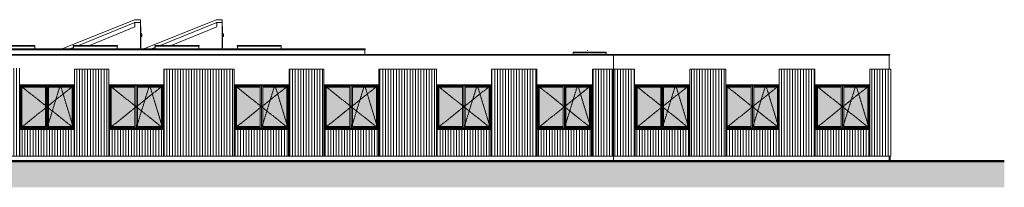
# Model space of a CAD drawing. Header units: millimetres. Extents: x -54722 to 267911, y -1116 to 19261.
# Tile 80 of 92: x 96024 to 132067, y -887 to 5233. Entities that reach past the tile are written whole.
import ezdxf

# ---------------------------------------------------------------- set-up
doc = ezdxf.new("R2010")
doc.units = ezdxf.units.MM
doc.linetypes.add('Centre', pattern=[31.75, 6.35, -4.75, 15.9, -4.75])
for name, color, linetype, lineweight in [('A-DETL-GENF', 92, 'Continuous', 9), ('A-DETL-WIDE', 214, 'Continuous', 50), ('A-FLOR', 192, 'Continuous', 9), ('A-GENM', 13, 'Continuous', 9), ('A-GLAZ', 151, 'Continuous', 9), ('A-WALL', 113, 'Continuous', 9), ('A-WALL-PATT', 111, 'Continuous', 9)]:
    doc.layers.add(name, color=color, linetype=linetype, lineweight=lineweight)
pattern_1 = [(90, (83112.44, 0), (-100, 6e-15), [])]

# ---------------------------------------------------------------- blocks, each defined once
blk = doc.blocks.new('Fenêtre 2 Vantaux - 1750 x 75-1300509-Façade Ouest')
at = {"layer": 'A-GLAZ'}
for p, q in [((29297, 4982), (29289, 4982)), ((29297, 4205), (29297, 4982)), ((29300, 4942), (29297, 4942)), ((29300, 4245), (29300, 4942)), ((29302, 4940), (29300, 4942)), ((29302, 4940), (29302, 4247)), ((29302, 4752), (29307, 4752)), ((29302, 4747), (29307, 4747)), ((29302, 4697), (29307, 4697)), ((29302, 4692), (29307, 4692)), ((29307, 4752), (29307, 4747)), ((29307, 4747), (29307, 4697)), ((29326, 4730), (29307, 4730)), ((29325, 4727), (29307, 4727)), ((29319, 4717), (29307, 4717)), ((29317, 4714), (29307, 4714)), ((29307, 4697), (29307, 4692)), ((29317, 4714), (29319, 4717)), ((29324, 4702), (29317, 4714)), ((29319, 4717), (29327, 4703)), ((29324, 4702), (29327, 4703)), ((29324, 4624), (29324, 4702)), ((29325, 4727), (29326, 4730)), ((29337, 4706), (29325, 4727)), ((29340, 4707), (29326, 4730)), ((29327, 4703), (29327, 4624)), ((29337, 4706), (29340, 4707)), ((29337, 4624), (29337, 4706)), ((29340, 4624), (29340, 4707)), ((29324, 4624), (29327, 4624)), ((29324, 4624), (29326, 4622)), ((29327, 4622), (29326, 4622)), ((29327, 4624), (29337, 4624)), ((29327, 4624), (29327, 4622)), ((29336, 4622), (29327, 4622)), ((29337, 4624), (29336, 4622)), ((29338, 4622), (29336, 4622)), ((29337, 4624), (29340, 4624)), ((29338, 4622), (29340, 4624)), ((29289, 4205), (29297, 4205)), ((29300, 4245), (29297, 4245)), ((29302, 4247), (29300, 4245))]:
    blk.add_line(p, q, dxfattribs=at)
blk = doc.blocks.new('Famille 0 - Famille 150x120-1297039-Façade Ouest')
at = {"layer": 'A-GENM'}
for p, q in [((30568, 4453), (30568, 4455)), ((30568, 4453), (30568, 4455)), ((31344, 4429), (31345, 4430)), ((29840, 4298), (31455, 4298)), ((29840, 4273), (29840, 4298)), ((31455, 4273), (29840, 4273)), ((29848, 4165), (29848, 4273)), ((31448, 4165), (31448, 4273)), ((31455, 4273), (31455, 4298))]:
    blk.add_line(p, q, dxfattribs=at)
blk = doc.blocks.new('Famille 0 - Famille 110x110-1193777-Façade Ouest')
at = {"layer": 'A-GENM'}
for p, q in [((42135, 4048), (43350, 4048)), ((42135, 4023), (42135, 4048)), ((43350, 4023), (42135, 4023)), ((42143, 3963), (42143, 4023)), ((42663, 4103), (42663, 4105)), ((42663, 4103), (42663, 4105)), ((43343, 3963), (43343, 4023)), ((43350, 4023), (43350, 4048)), ((43439, 4079), (43440, 4080))]:
    blk.add_line(p, q, dxfattribs=at)
blk = doc.blocks.new('Accrotère R_1 - Accrotère R_1-1333940-Façade Ouest')
at = {"layer": 'A-GENM'}
for p, q in [((-7833, 4135), (-7833, 4165)), ((-7833, 4165), (-1099, 4165)), ((-1099, 4135), (-7833, 4135)), ((-549, 4165), (-239, 4165)), ((311, 4165), (1979, 4165)), ((1979, 4135), (311, 4135)), ((2359, 4165), (2669, 4165)), ((3219, 4165), (34519, 4165)), ((34519, 4135), (3219, 4135)), ((34519, 4135), (34519, 4165)), ((-3645, 3933), (-3645, 3963)), ((20877, 3963), (-3645, 3963)), ((-3645, 3933), (20877, 3933)), ((20877, 3933), (20877, 3963)), ((43627, 3963), (20877, 3963)), ((20877, 3933), (43617, 3933)), ((43627, 3933), (43627, 3963)), ((53731, 3963), (43627, 3963)), ((43627, 3933), (53731, 3933)), ((53731, 3933), (53731, 3963))]:
    blk.add_line(p, q, dxfattribs=at)
blk = doc.blocks.new('2 Vantaux - 200 x 160-1522796-Façade Ouest')
at = {"layer": 'A-GLAZ'}
h = blk.add_hatch(color=256, dxfattribs=at)
h.paths.add_polyline_path([(51951, 1327), (51951, 2773), (51081, 2773), (51081, 1327), (51884, 1327)])
h.paths.add_polyline_path([(52061, 1327), (52921, 1327), (52921, 2773), (52051, 2773), (52051, 1327)])
for p, q in [((50993, 1237), (50993, 2861)), ((50995, 2859), (50993, 2861)), ((50993, 2861), (52998, 2861)), ((50995, 1237), (50995, 2859)), ((52998, 2859), (50995, 2859)), ((51022, 1237), (51022, 2832)), ((51025, 2829), (51022, 2832)), ((51022, 2832), (52980, 2832)), ((51026, 2828), (51025, 2829)), ((51025, 2829), (51025, 1237)), ((51025, 2829), (52977, 2829)), ((51026, 2828), (51026, 1268)), ((52976, 2828), (51026, 2828)), ((51041, 2813), (51041, 1287)), ((51041, 2813), (52961, 2813)), ((51081, 2773), (51077, 2777)), ((51077, 1323), (51077, 2777)), ((51077, 2777), (51955, 2777)), ((51081, 2773), (51081, 1327)), ((51081, 2773), (51951, 2773)), ((51955, 2777), (51951, 2773)), ((51951, 1327), (51951, 2773)), ((51955, 1323), (51955, 2777)), ((52000, 2813), (52000, 1287)), ((52001, 1287), (52001, 2813)), ((52001, 2813), (52001, 1287)), ((52003, 2813), (52003, 1287)), ((52051, 2773), (52047, 2777)), ((52047, 1323), (52047, 2777)), ((52047, 2777), (52925, 2777)), ((52051, 1327), (52051, 2773)), ((52051, 2773), (52921, 2773)), ((52925, 2777), (52921, 2773)), ((52921, 2773), (52921, 1327)), ((52925, 1323), (52925, 2777)), ((52961, 1287), (52961, 2813)), ((52977, 2829), (52976, 2828)), ((52976, 1268), (52976, 2828)), ((52980, 2832), (52977, 2829)), ((52977, 1237), (52977, 2829)), ((52980, 2832), (52980, 1237)), ((50990, 1238), (50993, 1238)), ((50990, 1238), (50990, 1237)), ((52998, 1237), (50990, 1237)), ((50990, 1237), (50990, 1224)), ((50999, 1224), (50990, 1224)), ((50995, 1237), (50993, 1237)), ((51022, 1237), (50995, 1237)), ((51025, 1237), (51022, 1237)), ((51026, 1268), (51025, 1268)), ((52977, 1267), (51025, 1267)), ((51025, 1248), (52977, 1248)), ((52976, 1271), (51026, 1271)), ((51026, 1248), (51026, 1247)), ((52976, 1247), (51026, 1247)), ((51041, 1287), (52961, 1287)), ((51081, 1327), (51077, 1323)), ((51955, 1323), (51077, 1323)), ((51081, 1327), (51951, 1327)), ((51951, 1327), (51955, 1323)), ((52051, 1327), (52047, 1323)), ((52925, 1323), (52047, 1323)), ((52921, 1327), (52051, 1327)), ((52921, 1327), (52925, 1323)), ((52977, 1268), (52976, 1268)), ((52976, 1247), (52976, 1248)), ((52980, 1237), (52977, 1237)), ((52998, 1237), (52980, 1237)), ((52998, 1224), (52983, 1224))]:
    blk.add_line(p, q, dxfattribs=at)
at = {"layer": 'A-GLAZ', "linetype": 'Centre'}
for p, q in [((51033, 2822), (52001, 2053)), ((52971, 2823), (52001, 2053)), ((52003, 1278), (52489, 2853)), ((52489, 2853), (52970, 1278)), ((52001, 2053), (51033, 1278)), ((52001, 2053), (52971, 1285))]:
    blk.add_line(p, q, dxfattribs=at)
blk = doc.blocks.new('2 Vantaux - 200 x 160-V43-Façade Ouest')
at = {"layer": 'A-GLAZ'}
h = blk.add_hatch(color=256, dxfattribs=at)
h.paths.add_polyline_path([(48651, 1327), (48651, 2773), (47781, 2773), (47781, 1327), (47977, 1327)])
h.paths.add_polyline_path([(48751, 1327), (49621, 1327), (49621, 2773), (48751, 2773), (48751, 1445)])
for p, q in [((47722, 2861), (49677, 2861)), ((49677, 2859), (47722, 2859)), ((47722, 1237), (47722, 2832)), ((47725, 2829), (47722, 2832)), ((47722, 2832), (49677, 2832)), ((47726, 2828), (47725, 2829)), ((47725, 2829), (47725, 1237)), ((47725, 2829), (49677, 2829)), ((47726, 2828), (47726, 1268)), ((49676, 2828), (47726, 2828)), ((47741, 2813), (47741, 1287)), ((47741, 2813), (49661, 2813)), ((47781, 2773), (47777, 2777)), ((47777, 1323), (47777, 2777)), ((47777, 2777), (48655, 2777)), ((47781, 2773), (47781, 1327)), ((47781, 2773), (48651, 2773)), ((48655, 2777), (48651, 2773)), ((48651, 1327), (48651, 2773)), ((48655, 1323), (48655, 2777)), ((48700, 2813), (48700, 1287)), ((48701, 1287), (48701, 2813)), ((48701, 2813), (48701, 1287)), ((48703, 2813), (48703, 1287)), ((48751, 2773), (48747, 2777)), ((48747, 1323), (48747, 2777)), ((48747, 2777), (49625, 2777)), ((48751, 1327), (48751, 2773)), ((48751, 2773), (49621, 2773)), ((49625, 2777), (49621, 2773)), ((49621, 2773), (49621, 1327)), ((49625, 1323), (49625, 2777)), ((49661, 1287), (49661, 2813)), ((49677, 2829), (49676, 2828)), ((49676, 1268), (49676, 2828)), ((49677, 1237), (47722, 1237)), ((47725, 1237), (47722, 1237)), ((47737, 1224), (47722, 1224)), ((47726, 1268), (47725, 1268)), ((49677, 1267), (47725, 1267)), ((47725, 1248), (49677, 1248)), ((49676, 1271), (47726, 1271)), ((47726, 1248), (47726, 1247)), ((49676, 1247), (47726, 1247)), ((47741, 1287), (49661, 1287)), ((47781, 1327), (47777, 1323)), ((48655, 1323), (47777, 1323)), ((47781, 1327), (48651, 1327)), ((48651, 1327), (48655, 1323)), ((48751, 1327), (48747, 1323)), ((49625, 1323), (48747, 1323)), ((49621, 1327), (48751, 1327)), ((49621, 1327), (49625, 1323)), ((49677, 1224), (49662, 1224)), ((49677, 1268), (49676, 1268)), ((49676, 1247), (49676, 1248))]:
    blk.add_line(p, q, dxfattribs=at)
at = {"layer": 'A-GLAZ', "linetype": 'Centre'}
for p, q in [((47733, 2822), (48701, 2053)), ((49671, 2823), (48701, 2053)), ((48703, 1278), (49189, 2853)), ((49189, 2853), (49670, 1278)), ((48701, 2053), (47733, 1278)), ((48701, 2053), (49671, 1285))]:
    blk.add_line(p, q, dxfattribs=at)
blk = doc.blocks.new('2 Vantaux - 200 x 160-V44-Façade Ouest')
at = {"layer": 'A-GLAZ'}
h = blk.add_hatch(color=256, dxfattribs=at)
h.paths.add_polyline_path([(45351, 1327), (45351, 2773), (44481, 2773), (44481, 1327), (45314, 1327)])
h.paths.add_polyline_path([(46201, 1327), (46321, 1327), (46321, 2773), (45451, 2773), (45451, 1327), (45846, 1327)])
for p, q in [((44393, 1237), (44393, 2861)), ((44395, 2859), (44393, 2861)), ((44393, 2861), (46404, 2861)), ((44395, 1237), (44395, 2859)), ((46404, 2859), (44395, 2859)), ((44422, 1237), (44422, 2832)), ((44425, 2829), (44422, 2832)), ((44422, 2832), (46380, 2832)), ((44426, 2828), (44425, 2829)), ((44425, 2829), (44425, 1237)), ((44425, 2829), (46377, 2829)), ((44426, 2828), (44426, 1268)), ((46376, 2828), (44426, 2828)), ((44441, 2813), (44441, 1287)), ((44441, 2813), (46361, 2813)), ((44481, 2773), (44477, 2777)), ((44477, 1323), (44477, 2777)), ((44477, 2777), (45355, 2777)), ((44481, 2773), (44481, 1327)), ((44481, 2773), (45351, 2773)), ((45355, 2777), (45351, 2773)), ((45351, 1327), (45351, 2773)), ((45355, 1323), (45355, 2777)), ((45400, 2813), (45400, 1287)), ((45401, 1287), (45401, 2813)), ((45401, 2813), (45401, 1287)), ((45403, 2813), (45403, 1287)), ((45451, 2773), (45447, 2777)), ((45447, 1323), (45447, 2777)), ((45447, 2777), (46325, 2777)), ((45451, 1327), (45451, 2773)), ((45451, 2773), (46321, 2773)), ((46325, 2777), (46321, 2773)), ((46321, 2773), (46321, 1327)), ((46325, 1323), (46325, 2777)), ((46361, 1287), (46361, 2813)), ((46377, 2829), (46376, 2828)), ((46376, 1268), (46376, 2828)), ((46380, 2832), (46377, 2829)), ((46377, 1237), (46377, 2829)), ((46380, 2832), (46380, 1237)), ((44390, 1238), (44393, 1238)), ((44390, 1238), (44390, 1237)), ((46404, 1237), (44390, 1237)), ((44390, 1237), (44390, 1224)), ((44404, 1224), (44390, 1224)), ((44395, 1237), (44393, 1237)), ((44422, 1237), (44395, 1237)), ((44425, 1237), (44422, 1237)), ((44426, 1268), (44425, 1268)), ((46377, 1267), (44425, 1267)), ((44425, 1248), (46377, 1248)), ((46376, 1271), (44426, 1271)), ((44426, 1248), (44426, 1247)), ((46376, 1247), (44426, 1247)), ((44441, 1287), (46361, 1287)), ((44481, 1327), (44477, 1323)), ((45355, 1323), (44477, 1323)), ((44481, 1327), (45351, 1327)), ((45351, 1327), (45355, 1323)), ((45451, 1327), (45447, 1323)), ((46325, 1323), (45447, 1323)), ((46321, 1327), (45451, 1327)), ((46321, 1327), (46325, 1323)), ((46377, 1268), (46376, 1268)), ((46376, 1247), (46376, 1248)), ((46380, 1237), (46377, 1237)), ((46404, 1237), (46380, 1237)), ((46404, 1224), (46388, 1224))]:
    blk.add_line(p, q, dxfattribs=at)
at = {"layer": 'A-GLAZ', "linetype": 'Centre'}
for p, q in [((44433, 2822), (45401, 2053)), ((46371, 2823), (45401, 2053)), ((45403, 1278), (45889, 2853)), ((45889, 2853), (46370, 1278)), ((45401, 2053), (44433, 1278)), ((45401, 2053), (46371, 1285))]:
    blk.add_line(p, q, dxfattribs=at)
blk = doc.blocks.new('2 Vantaux - 200 x 160-V45-Façade Ouest')
at = {"layer": 'A-GLAZ'}
h = blk.add_hatch(color=256, dxfattribs=at)
h.paths.add_polyline_path([(41768, 1327), (41768, 2773), (40898, 2773), (40898, 1327), (41762, 1327)])
h.paths.add_polyline_path([(42295, 1327), (42738, 1327), (42738, 2773), (41868, 2773), (41868, 1327), (41940, 1327)])
for p, q in [((40812, 2861), (42826, 2861)), ((42824, 2859), (40812, 2859)), ((40839, 1237), (40839, 2832)), ((40842, 2829), (40839, 2832)), ((40839, 2832), (42797, 2832)), ((40843, 2828), (40842, 2829)), ((40842, 2829), (40842, 1237)), ((40842, 2829), (42794, 2829)), ((40843, 2828), (40843, 1268)), ((42793, 2828), (40843, 2828)), ((40858, 2813), (40858, 1287)), ((40858, 2813), (42778, 2813)), ((40898, 2773), (40894, 2777)), ((40894, 1323), (40894, 2777)), ((40894, 2777), (41772, 2777)), ((40898, 2773), (40898, 1327)), ((40898, 2773), (41768, 2773)), ((41772, 2777), (41768, 2773)), ((41768, 1327), (41768, 2773)), ((41772, 1323), (41772, 2777)), ((41817, 2813), (41817, 1287)), ((41818, 1287), (41818, 2813)), ((41818, 2813), (41818, 1287)), ((41820, 2813), (41820, 1287)), ((41868, 2773), (41864, 2777)), ((41864, 1323), (41864, 2777)), ((41864, 2777), (42742, 2777)), ((41868, 1327), (41868, 2773)), ((41868, 2773), (42738, 2773)), ((42742, 2777), (42738, 2773)), ((42738, 2773), (42738, 1327)), ((42742, 1323), (42742, 2777)), ((42778, 1287), (42778, 2813)), ((42794, 2829), (42793, 2828)), ((42793, 1268), (42793, 2828)), ((42797, 2832), (42794, 2829)), ((42794, 1237), (42794, 2829)), ((42797, 2832), (42797, 1237)), ((42826, 2861), (42824, 2859)), ((42824, 1237), (42824, 2859)), ((42826, 2861), (42826, 1237)), ((42829, 1237), (40812, 1237)), ((40839, 1237), (40812, 1237)), ((40827, 1224), (40812, 1224)), ((40842, 1237), (40839, 1237)), ((40843, 1268), (40842, 1268)), ((42794, 1267), (40842, 1267)), ((40842, 1248), (42794, 1248)), ((42793, 1271), (40843, 1271)), ((40843, 1248), (40843, 1247)), ((42793, 1247), (40843, 1247)), ((40858, 1287), (42778, 1287)), ((40898, 1327), (40894, 1323)), ((41772, 1323), (40894, 1323)), ((40898, 1327), (41768, 1327)), ((41768, 1327), (41772, 1323)), ((41868, 1327), (41864, 1323)), ((42742, 1323), (41864, 1323)), ((42738, 1327), (41868, 1327)), ((42738, 1327), (42742, 1323)), ((42794, 1268), (42793, 1268)), ((42793, 1247), (42793, 1248)), ((42797, 1237), (42794, 1237)), ((42824, 1237), (42797, 1237)), ((42829, 1224), (42811, 1224)), ((42826, 1237), (42824, 1237)), ((42826, 1238), (42829, 1238)), ((42829, 1238), (42829, 1237)), ((42829, 1237), (42829, 1224))]:
    blk.add_line(p, q, dxfattribs=at)
at = {"layer": 'A-GLAZ', "linetype": 'Centre'}
for p, q in [((40850, 2822), (41818, 2053)), ((42788, 2823), (41818, 2053)), ((41820, 1278), (42306, 2853)), ((42306, 2853), (42787, 1278)), ((41818, 2053), (40850, 1278)), ((41818, 2053), (42788, 1285))]:
    blk.add_line(p, q, dxfattribs=at)
blk = doc.blocks.new('2 Vantaux - 200 x 160-V46-Façade Ouest')
at = {"layer": 'A-GLAZ'}
h = blk.add_hatch(color=256, dxfattribs=at)
h.paths.add_polyline_path([(38088, 1327), (38088, 2773), (37218, 2773), (37218, 1327), (38033, 1327)])
h.paths.add_polyline_path([(39058, 1327), (39058, 2773), (38188, 2773), (38188, 1327), (38743, 1327)])
for p, q in [((37132, 2859), (37130, 2861)), ((37130, 2861), (39146, 2861)), ((37132, 1237), (37132, 2859)), ((39144, 2859), (37132, 2859)), ((37159, 1237), (37159, 2832)), ((37162, 2829), (37159, 2832)), ((37159, 2832), (39117, 2832)), ((37163, 2828), (37162, 2829)), ((37162, 2829), (37162, 1237)), ((37162, 2829), (39114, 2829)), ((37163, 2828), (37163, 1268)), ((39113, 2828), (37163, 2828)), ((37178, 2813), (37178, 1287)), ((37178, 2813), (39098, 2813)), ((37218, 2773), (37214, 2777)), ((37214, 1323), (37214, 2777)), ((37214, 2777), (38092, 2777)), ((37218, 2773), (37218, 1327)), ((37218, 2773), (38088, 2773)), ((38092, 2777), (38088, 2773)), ((38088, 1327), (38088, 2773)), ((38092, 1323), (38092, 2777)), ((38137, 2813), (38137, 1287)), ((38138, 1287), (38138, 2813)), ((38138, 2813), (38138, 1287)), ((38140, 2813), (38140, 1287)), ((38188, 2773), (38184, 2777)), ((38184, 1323), (38184, 2777)), ((38184, 2777), (39062, 2777)), ((38188, 1327), (38188, 2773)), ((38188, 2773), (39058, 2773)), ((39062, 2777), (39058, 2773)), ((39058, 2773), (39058, 1327)), ((39062, 1323), (39062, 2777)), ((39098, 1287), (39098, 2813)), ((39114, 2829), (39113, 2828)), ((39113, 1268), (39113, 2828)), ((39117, 2832), (39114, 2829)), ((39114, 1237), (39114, 2829)), ((39117, 2832), (39117, 1237)), ((39146, 2861), (39144, 2859)), ((39144, 1237), (39144, 2859)), ((39146, 1237), (37130, 1237)), ((37132, 1237), (37130, 1237)), ((37145, 1224), (37130, 1224)), ((37159, 1237), (37132, 1237)), ((37162, 1237), (37159, 1237)), ((37163, 1268), (37162, 1268)), ((39114, 1267), (37162, 1267)), ((37162, 1248), (39114, 1248)), ((39113, 1271), (37163, 1271)), ((37163, 1248), (37163, 1247)), ((39113, 1247), (37163, 1247)), ((37178, 1287), (39098, 1287)), ((37218, 1327), (37214, 1323)), ((38092, 1323), (37214, 1323)), ((37218, 1327), (38088, 1327)), ((38088, 1327), (38092, 1323)), ((38188, 1327), (38184, 1323)), ((39062, 1323), (38184, 1323)), ((39058, 1327), (38188, 1327)), ((39058, 1327), (39062, 1323)), ((39114, 1268), (39113, 1268)), ((39113, 1247), (39113, 1248)), ((39117, 1237), (39114, 1237)), ((39144, 1237), (39117, 1237)), ((39146, 1224), (39131, 1224)), ((39146, 1237), (39144, 1237))]:
    blk.add_line(p, q, dxfattribs=at)
at = {"layer": 'A-GLAZ', "linetype": 'Centre'}
for p, q in [((37170, 2822), (38138, 2053)), ((39108, 2823), (38138, 2053)), ((38140, 1278), (38626, 2853)), ((38626, 2853), (39107, 1278)), ((38138, 2053), (37170, 1278)), ((38138, 2053), (39108, 1285))]:
    blk.add_line(p, q, dxfattribs=at)
blk = doc.blocks.new('2 Vantaux - 200 x 160-V47-Façade Ouest')
at = {"layer": 'A-GLAZ'}
h = blk.add_hatch(color=256, dxfattribs=at)
h.paths.add_polyline_path([(33964, 1327), (33964, 2773), (33094, 2773), (33094, 1327), (33949, 1327)])
h.paths.add_polyline_path([(34837, 1327), (34934, 1327), (34934, 2773), (34064, 2773), (34064, 1327), (34482, 1327)])
for p, q in [((33008, 2859), (33006, 2861)), ((33006, 2861), (35022, 2861)), ((33008, 1237), (33008, 2859)), ((35020, 2859), (33008, 2859)), ((33035, 1237), (33035, 2832)), ((33038, 2829), (33035, 2832)), ((33035, 2832), (34993, 2832)), ((33039, 2828), (33038, 2829)), ((33038, 2829), (33038, 1237)), ((33038, 2829), (34990, 2829)), ((33039, 2828), (33039, 1268)), ((34989, 2828), (33039, 2828)), ((33054, 2813), (33054, 1287)), ((33054, 2813), (34974, 2813)), ((33094, 2773), (33090, 2777)), ((33090, 1323), (33090, 2777)), ((33090, 2777), (33968, 2777)), ((33094, 2773), (33094, 1327)), ((33094, 2773), (33964, 2773)), ((33968, 2777), (33964, 2773)), ((33964, 1327), (33964, 2773)), ((33968, 1323), (33968, 2777)), ((34013, 2813), (34013, 1287)), ((34014, 1287), (34014, 2813)), ((34014, 2813), (34014, 1287)), ((34016, 2813), (34016, 1287)), ((34064, 2773), (34060, 2777)), ((34060, 1323), (34060, 2777)), ((34060, 2777), (34938, 2777)), ((34064, 1327), (34064, 2773)), ((34064, 2773), (34934, 2773)), ((34938, 2777), (34934, 2773)), ((34934, 2773), (34934, 1327)), ((34938, 1323), (34938, 2777)), ((34974, 1287), (34974, 2813)), ((34990, 2829), (34989, 2828)), ((34989, 1268), (34989, 2828)), ((34993, 2832), (34990, 2829)), ((34990, 1237), (34990, 2829)), ((34993, 2832), (34993, 1237)), ((35022, 2861), (35020, 2859)), ((35020, 1237), (35020, 2859)), ((35022, 1237), (33006, 1237)), ((33008, 1237), (33006, 1237)), ((33022, 1224), (33006, 1224)), ((33035, 1237), (33008, 1237)), ((33038, 1237), (33035, 1237)), ((33039, 1268), (33038, 1268)), ((34990, 1267), (33038, 1267)), ((33038, 1248), (34990, 1248)), ((34989, 1271), (33039, 1271)), ((33039, 1248), (33039, 1247)), ((34989, 1247), (33039, 1247)), ((33054, 1287), (34974, 1287)), ((33094, 1327), (33090, 1323)), ((33968, 1323), (33090, 1323)), ((33094, 1327), (33964, 1327)), ((33964, 1327), (33968, 1323)), ((34064, 1327), (34060, 1323)), ((34938, 1323), (34060, 1323)), ((34934, 1327), (34064, 1327)), ((34934, 1327), (34938, 1323)), ((34990, 1268), (34989, 1268)), ((34989, 1247), (34989, 1248)), ((34993, 1237), (34990, 1237)), ((35020, 1237), (34993, 1237)), ((35022, 1224), (35006, 1224)), ((35022, 1237), (35020, 1237))]:
    blk.add_line(p, q, dxfattribs=at)
at = {"layer": 'A-GLAZ', "linetype": 'Centre'}
for p, q in [((33046, 2822), (34014, 2053)), ((34984, 2823), (34014, 2053)), ((34016, 1278), (34502, 2853)), ((34502, 2853), (34983, 1278)), ((34014, 2053), (33046, 1278)), ((34014, 2053), (34984, 1285))]:
    blk.add_line(p, q, dxfattribs=at)

msp = doc.modelspace()

# ---------------------------------------------------------------- hatches: boundary and pattern name
at = {"layer": 'A-DETL-GENF'}
msp.add_hatch(color=252, dxfattribs=at).paths.add_polyline_path([(73824, -887), (132067, -887), (132067, 63), (65463, 63), (64726, 150), (61163, 150), (61163, 387), (60726, 387), (57153, 1547), (54801, 2019), (46123, 2233), (41151, 2233), (41151, -887), (72403, -887)])
at = {"layer": 'A-WALL-PATT'}
h = msp.add_hatch(dxfattribs=at)
h.set_pattern_fill('FP_6', color=256, style=0, pattern_type=2)
h.set_pattern_definition(pattern_1)
h.paths.add_polyline_path([(113277, 253), (113277, 1224), (111291, 1224), (111291, 253), (112179, 253)])
h.paths.add_polyline_path([(113292, 253), (114958, 253), (114958, 3422), (113292, 3422), (113292, 279)])
h.paths.add_polyline_path([(111276, 253), (111276, 3422), (109168, 3422), (109168, 253), (110759, 253)])
h.paths.add_polyline_path([(109153, 253), (109153, 1224), (107169, 1224), (107169, 253), (107918, 253)])
h.paths.add_polyline_path([(114973, 253), (116957, 253), (116957, 1224), (114973, 1224), (114973, 279)])
h.paths.add_polyline_path([(107152, 253), (107152, 3422), (105886, 3422), (105886, 253), (106497, 253)])
h.paths.add_polyline_path([(116991, 253), (117723, 253), (117723, 3422), (116991, 3422), (116991, 279)])
h.paths.add_polyline_path([(105077, 253), (105870, 253), (105870, 1224), (103886, 1224), (103886, 253)])
h.paths.add_polyline_path([(96032, 255), (98017, 255), (98017, 1226), (96032, 1226), (96032, 279)])
h.paths.add_polyline_path([(101283, 255), (101283, 1224), (99299, 1224), (99299, 255), (100815, 255)])
h.paths.add_polyline_path([(96016, 255), (96016, 3467), (95028, 3467), (95028, 3422), (95053, 3422), (95053, 255), (95133, 255)])
h.paths.add_polyline_path([(102235, 255), (103870, 255), (103870, 3422), (101298, 3422), (101298, 255)])
h.paths.add_polyline_path([(98032, 255), (99282, 255), (99282, 3424), (98032, 3424), (98032, 279)])
h = msp.add_hatch(dxfattribs=at)
h.set_pattern_fill('FP_6', color=256, style=0, pattern_type=2)
h.set_pattern_definition(pattern_1)
h.paths.add_polyline_path([(117752, 253), (118534, 253), (118534, 3422), (117752, 3422), (117752, 279)])
h.paths.add_polyline_path([(120535, 253), (120535, 1224), (118551, 1224), (118551, 253), (119282, 253)])
h.paths.add_polyline_path([(120550, 253), (121868, 253), (121868, 3422), (120550, 3422), (120550, 279)])
h.paths.add_polyline_path([(121883, 253), (123808, 253), (123808, 1224), (121883, 1224), (121883, 279)])
h.paths.add_polyline_path([(127806, 253), (127916, 253), (127916, 3422), (127144, 3422), (127144, 253)])
h.paths.add_polyline_path([(123823, 253), (125130, 253), (125130, 3422), (123823, 3422), (123823, 279)])
h.paths.add_polyline_path([(125145, 253), (127129, 253), (127129, 1224), (125145, 1224), (125145, 279)])

# ---------------------------------------------------------------- linework, layer by layer
at = {"layer": 'A-DETL-WIDE'}
msp.add_line((132067, 63), (65463, 63), dxfattribs=at)
at = {"layer": 'A-FLOR'}
for p, q in [((97582, 4165), (100225, 5233)), ((98178, 4298), (100245, 5133)), ((100225, 5233), (100225, 5233)), ((100225, 5233), (100445, 5233)), ((100225, 5133), (100225, 5125)), ((100445, 5133), (100225, 5133)), ((100245, 5133), (100245, 4972)), ((100445, 5233), (100445, 5133)), ((100572, 4165), (103215, 5233)), ((101168, 4298), (103235, 5133)), ((103215, 5233), (103215, 5233)), ((103215, 5233), (103435, 5233)), ((103215, 5133), (103215, 5125)), ((103435, 5133), (103215, 5133)), ((103235, 5133), (103235, 4972)), ((103435, 5233), (103435, 5133)), ((97994, 4224), (97849, 4165)), ((100984, 4224), (100839, 4165)), ((107152, 253), (107169, 253)), ((109153, 253), (109168, 253)), ((111276, 253), (111291, 253)), ((113277, 253), (113292, 253)), ((117763, 253), (117763, 63)), ((123808, 253), (123823, 253)), ((127847, 253), (127847, 63)), ((127847, 210), (127887, 210)), ((127887, 210), (127887, 63))]:
    msp.add_line(p, q, dxfattribs=at)
at = {"layer": 'A-WALL'}
for p, q in [((100445, 5133), (100445, 4165)), ((103435, 5133), (103435, 4165)), ((100245, 4972), (98579, 4298)), ((103235, 4972), (101569, 4298)), ((108655, 4135), (108655, 3963)), ((117773, 3953), (117763, 3953)), ((117763, 3953), (117763, 3422)), ((127847, 3422), (127847, 3933)), ((99282, 3424), (98032, 3424)), ((98032, 3424), (98032, 255)), ((99282, 255), (99282, 3424)), ((103870, 3422), (101298, 3422)), ((101298, 3422), (101298, 255)), ((103870, 255), (103870, 3422)), ((105886, 3422), (105886, 253)), ((107152, 3422), (105886, 3422)), ((107152, 253), (107152, 3422)), ((111276, 3422), (109168, 3422)), ((109168, 3422), (109168, 253)), ((111276, 253), (111276, 3422)), ((114958, 3422), (113292, 3422)), ((113292, 3422), (113292, 253)), ((114958, 253), (114958, 3422)), ((116991, 3422), (116991, 253)), ((118534, 3422), (116991, 3422)), ((117723, 253), (117723, 3422)), ((117752, 3422), (117752, 253)), ((117763, 3422), (117763, 253)), ((118534, 253), (118534, 3422)), ((121868, 3422), (120550, 3422)), ((120550, 3422), (120550, 253)), ((121868, 253), (121868, 3422)), ((125130, 3422), (123823, 3422)), ((123823, 3422), (123823, 253)), ((125130, 253), (125130, 3422)), ((127144, 3422), (127144, 253)), ((127916, 3422), (127144, 3422)), ((127916, 253), (127916, 3422)), ((98017, 1226), (96032, 1226)), ((96032, 1226), (96032, 255)), ((98017, 255), (98017, 1226)), ((101283, 1224), (99299, 1224)), ((99299, 1224), (99299, 255)), ((101283, 255), (101283, 1224)), ((105870, 1224), (103886, 1224)), ((103886, 1224), (103886, 253)), ((105870, 253), (105870, 1224)), ((109153, 1224), (107169, 1224)), ((107169, 1224), (107169, 253)), ((109153, 253), (109153, 1224)), ((113277, 1224), (111291, 1224)), ((111291, 1224), (111291, 253)), ((113277, 253), (113277, 1224)), ((116957, 1224), (114973, 1224)), ((114973, 1224), (114973, 253)), ((116957, 253), (116957, 1224)), ((120535, 1224), (118551, 1224)), ((118551, 1224), (118551, 253)), ((120535, 253), (120535, 1224)), ((123808, 1224), (121883, 1224)), ((121883, 1224), (121883, 253)), ((123808, 253), (123808, 1224)), ((127129, 1224), (125145, 1224)), ((125145, 1224), (125145, 253)), ((127129, 253), (127129, 1224)), ((89795, 253), (113292, 253)), ((96032, 255), (98017, 255)), ((98032, 255), (99282, 255)), ((99299, 255), (101283, 255)), ((101298, 255), (103870, 255)), ((113292, 253), (123808, 253)), ((123823, 253), (127916, 253))]:
    msp.add_line(p, q, dxfattribs=at)

# ---------------------------------------------------------------- block references
at = {"layer": 'A-GENM'}
for name, p in [('Famille 0 - Famille 150x120-1297039-Façade Ouest', (65126, 0)), ('Famille 0 - Famille 150x120-1297039-Façade Ouest', (68146, 0)), ('Famille 0 - Famille 150x120-1297039-Façade Ouest', (71136, 0)), ('Famille 0 - Famille 150x120-1297039-Façade Ouest', (74146, 0)), ('Accrotère R_1 - Accrotère R_1-1333940-Façade Ouest', (74146, 0)), ('Famille 0 - Famille 110x110-1193777-Façade Ouest', (74146, 0))]:
    msp.add_blockref(name, p, dxfattribs=at)
at = {"layer": 'A-GLAZ'}
for name, p in [('Fenêtre 2 Vantaux - 1750 x 75-1300509-Façade Ouest', (71156, 0)), ('Fenêtre 2 Vantaux - 1750 x 75-1300509-Façade Ouest', (74146, 0)), ('2 Vantaux - 200 x 160-V47-Façade Ouest', (63010, 0)), ('2 Vantaux - 200 x 160-V47-Façade Ouest', (66276, 0)), ('2 Vantaux - 200 x 160-V47-Façade Ouest', (70864, 0)), ('2 Vantaux - 200 x 160-V47-Façade Ouest', (74146, 0)), ('2 Vantaux - 200 x 160-V46-Façade Ouest', (74146, 0)), ('2 Vantaux - 200 x 160-V45-Façade Ouest', (74146, 0)), ('2 Vantaux - 200 x 160-V44-Façade Ouest', (74146, 0)), ('2 Vantaux - 200 x 160-V43-Façade Ouest', (74146, 0)), ('2 Vantaux - 200 x 160-1522796-Façade Ouest', (74146, 0))]:
    msp.add_blockref(name, p, dxfattribs=at)

doc.saveas('drawing.dxf')
